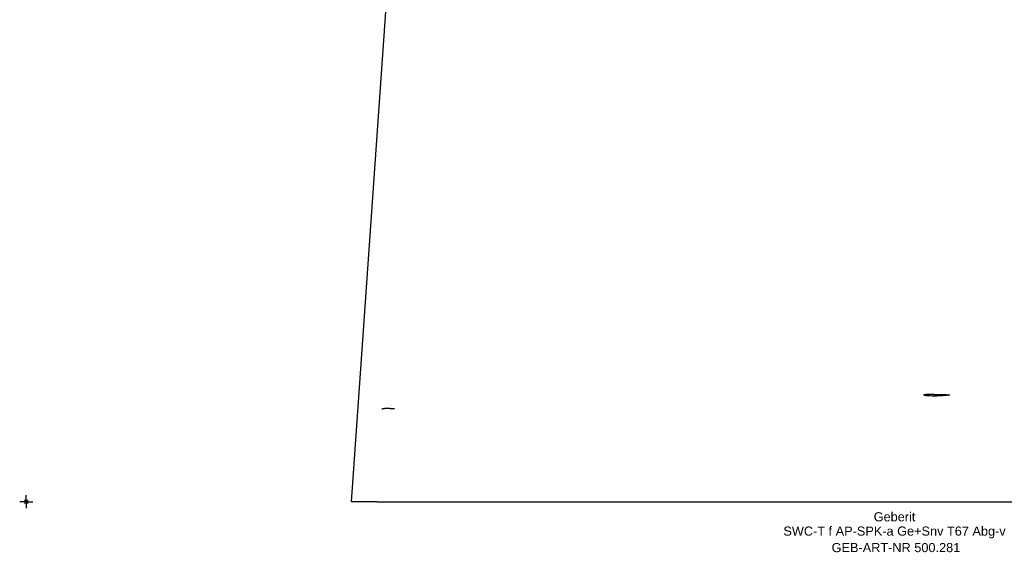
# Model space of a CAD drawing. Header units: millimetres. Extents: x -2 to 670, y -19 to 390.
# Tile 1 of 4: x -2 to 376, y -19 to 185. Entities that reach past the tile are written whole.
import ezdxf
from ezdxf.enums import TextEntityAlignment as Align

# ---------------------------------------------------------------- set-up
doc = ezdxf.new("R2010")
doc.units = ezdxf.units.MM
doc.layers.get('0').update_dxf_attribs({"linetype": 'CONTINUOUS'})
for name, color, linetype, lineweight in [('Arbeitspunkt(DIN)', 7, 'CONTINUOUS', 25), ('GEB-ART-NR', 1, 'CONTINUOUS', 18), ('GEB-BEZUG', 2, 'CONTINUOUS', 25), ('GEB-TEXT', 5, 'CONTINUOUS', 18)]:
    doc.layers.add(name, color=color, linetype=linetype, lineweight=lineweight)
doc.layers.add('GEB-KONTUR-A', color=5, linetype='CONTINUOUS')
doc.styles.get("Standard").update_dxf_attribs({"font": 'arial.ttf'})

# ---------------------------------------------------------------- blocks, each defined once
blk = doc.blocks.new('Einfügepunkt')
at = {"layer": 'GEB-BEZUG'}
for p, q in [((-0.71, -0.71), (0.71, 0.71)), ((-0.71, 0.71), (0.71, -0.71))]:
    blk.add_line(p, q, dxfattribs=at)

msp = doc.modelspace()

# ---------------------------------------------------------------- linework, layer by layer
at = {"layer": 'Arbeitspunkt(DIN)', "ltscale": 25}
for q in [(-2.5, 0), (0, 2.5), (0, -2.5), (2.5, 0)]:
    msp.add_line((0, 0), q, dxfattribs=at)
at = {"layer": 'GEB-KONTUR-A', "ltscale": 25}
for p, q in [((125, 0), (141.78, 240)), ((349.04, 41.29), (349.04, 40.78)), ((134.78, 0), (139.63, 0))]:
    msp.add_line(p, q, dxfattribs=at)
for points, knots in [([(345.25, 41.12), (345.06, 41.09), (344.98, 41.06), (345.03, 40.99), (345.17, 40.96), (345.66, 40.9), (346.03, 40.87), (346.91, 40.83), (347.46, 40.81), (348.35, 40.79), (348.67, 40.78), (349.32, 40.78), (349.66, 40.77), (349.99, 40.77)], [0, 0, 0, 0, 0.180764, 0.180764, 0.361416, 0.361416, 0.567737, 0.567737, 0.787458, 0.787458, 0.902143, 0.902143, 1.01672, 1.01672, 1.01672, 1.01672]), ([(348.8, 41.29), (348.4, 41.29), (348.01, 41.29), (347.45, 41.29), (347.27, 41.29), (346.99, 41.29), (346.9, 41.28), (346.74, 41.28), (346.67, 41.27), (346.52, 41.27), (346.45, 41.26), (346.25, 41.25), (346.14, 41.24), (345.82, 41.2), (345.63, 41.18), (345.39, 41.14), (345.31, 41.13), (345.25, 41.12)], [-0.5050796, -0.5050796, -0.5050796, -0.5050796, -0.381258, -0.381258, -0.3150785, -0.3150785, -0.280362, -0.280362, -0.2525403, -0.2525403, -0.2209181, -0.2209181, -0.1680546, -0.1680546, -0.0621752, -0.0621752, 0, 0, 0, 0]), ([(348.8, 41.29), (348.84, 41.29), (348.88, 41.29), (348.96, 41.29), (349, 41.29), (349.04, 41.29)], [-0.02455916, -0.02455916, -0.02455916, -0.02455916, -0.01228009, -0.01228009, -0.00000101, -0.00000101, -0.00000101, -0.00000101]), ([(349.04, 41.29), (349.04, 41.29), (349.05, 41.29), (349.06, 41.29), (349.06, 41.29), (349.07, 41.29), (349.07, 41.29), (349.08, 41.29), (349.09, 41.29), (349.1, 41.29), (349.12, 41.29), (349.14, 41.29), (349.16, 41.29), (349.19, 41.29), (349.23, 41.29), (349.28, 41.3), (349.36, 41.3), (349.44, 41.3), (349.51, 41.3), (349.57, 41.3), (349.63, 41.3), (349.68, 41.3), (349.73, 41.3), (349.77, 41.3), (349.81, 41.3), (349.85, 41.3), (349.89, 41.3), (349.92, 41.3), (349.95, 41.3), (349.97, 41.3), (349.99, 41.3)], [-0.04435657, -0.04435657, -0.04435657, -0.04435657, -0.04158189, -0.04158189, -0.04158189, -0.04016885, -0.04016885, -0.04016885, -0.03811592, -0.03811592, -0.03811592, -0.03511085, -0.03511085, -0.03511085, -0.03063666, -0.03063666, -0.03063666, -0.02276441, -0.02276441, -0.02276441, -0.01693754, -0.01693754, -0.01693754, -0.01118919, -0.01118919, -0.01118919, -0.00578538, -0.00578538, -0.00578538, 0, 0, 0, 0]), ([(349.99, 41.3), (350.35, 41.3), (350.71, 41.3), (351.42, 41.29), (351.77, 41.28), (352.58, 41.26), (353.12, 41.24), (354.06, 41.19), (354.42, 41.16), (354.88, 41.1), (355, 41.07), (354.99, 41), (354.86, 40.97), (354.39, 40.91), (354.02, 40.88), (353.12, 40.83), (352.6, 40.81), (351.72, 40.79), (351.38, 40.78), (350.7, 40.78), (350.34, 40.77), (349.99, 40.77)], [-1.663302, -1.663302, -1.663302, -1.663302, -1.519266, -1.519266, -1.37516, -1.37516, -1.163567, -1.163567, -0.96348, -0.96348, -0.779471, -0.779471, -0.59579, -0.59579, -0.396325, -0.396325, -0.211241, -0.211241, -0.105594, -0.105594, 0, 0, 0, 0]), ([(141.54, 35.69), (141.41, 35.7), (141.29, 35.71), (141.16, 35.73), (141.04, 35.74), (140.91, 35.75), (140.79, 35.75), (140.67, 35.76), (140.55, 35.77), (140.43, 35.78), (140.31, 35.79), (140.19, 35.79), (140.07, 35.8), (139.98, 35.81), (139.89, 35.81), (139.8, 35.81), (139.69, 35.82), (139.58, 35.82), (139.47, 35.83), (139.36, 35.83), (139.26, 35.83), (139.15, 35.83), (139.12, 35.84), (139.1, 35.84), (139.07, 35.84), (139.03, 35.84), (138.99, 35.84), (138.96, 35.84), (138.92, 35.84), (138.89, 35.84), (138.86, 35.84), (138.82, 35.84), (138.79, 35.84), (138.75, 35.84), (138.72, 35.84), (138.69, 35.84), (138.65, 35.84), (138.62, 35.84), (138.59, 35.84), (138.55, 35.84), (138.52, 35.84), (138.49, 35.84), (138.45, 35.84), (138.45, 35.84), (138.44, 35.84), (138.44, 35.84), (138.32, 35.83), (138.2, 35.83), (138.1, 35.83), (137.99, 35.82), (137.88, 35.82), (137.78, 35.81), (137.73, 35.81), (137.68, 35.8), (137.63, 35.8), (137.54, 35.79), (137.45, 35.78), (137.37, 35.77), (137.29, 35.76), (137.21, 35.75), (137.14, 35.73), (137.07, 35.72), (137.01, 35.7), (136.95, 35.69), (136.89, 35.67), (136.84, 35.66), (136.8, 35.64), (136.75, 35.62), (136.72, 35.61), (136.68, 35.59)], [0, 0, 0, 0, 0.050561, 0.050561, 0.050561, 0.1021539, 0.1021539, 0.1021539, 0.154331, 0.154331, 0.154331, 0.2074903, 0.2074903, 0.2074903, 0.249468, 0.249468, 0.249468, 0.3038921, 0.3038921, 0.3038921, 0.3592856, 0.3592856, 0.3592856, 0.375, 0.375, 0.375, 0.3952028, 0.3952028, 0.3952028, 0.415762, 0.415762, 0.415762, 0.4368215, 0.4368215, 0.4368215, 0.4572014, 0.4572014, 0.4572014, 0.4772024, 0.4772024, 0.4772024, 0.4965051, 0.4965051, 0.4965051, 0.5, 0.5, 0.5, 0.5659331, 0.5659331, 0.5659331, 0.632817, 0.632817, 0.632817, 0.6681832, 0.6681832, 0.6681832, 0.7338034, 0.7338034, 0.7338034, 0.799894, 0.799894, 0.799894, 0.8662104, 0.8662104, 0.8662104, 0.9328614, 0.9328614, 0.9328614, 0.9946487, 0.9946487, 0.9946487, 0.9946487]), ([(134.78, 0), (130.46, 0), (127.86, 0), (126.43, 0), (125.42, 0), (125, 0), (125, 0)], [-9.681151, -9.681151, -9.681151, -9.681151, -4.025077, -4.025077, -4.025077, 0, 0, 0, 0]), ([(139.63, 0), (148.19, 0), (169.8, 0), (203.55, 0), (234.88, 0), (259.91, 0), (278.74, 0), (297.72, 0), (316.91, 0), (336.3, 0), (355.94, 0), (375.85, 0), (396.06, 0), (413.16, 0), (427.03, 0), (435.74, 0), (442.75, 0), (449.82, 0), (462.28, 0), (480.26, 0), (498.13, 0), (512.16, 0), (522.41, 0), (532.17, 0), (541.23, 0), (549.4, 0), (554.12, 0), (560.57, 0), (564.01, 0), (568.73, 0), (570, 0), (570, 0)], [0, 0, 0, 0, 0.0549343, 0.1408811, 0.226828, 0.2698014, 0.3127748, 0.3557483, 0.3987217, 0.4416951, 0.4846685, 0.527642, 0.5706154, 0.6135888, 0.6350755, 0.6565622, 0.6672947, 0.6780271, 0.699492, 0.7424217, 0.7853514, 0.8068162, 0.8282811, 0.849746, 0.8712108, 0.8926757, 0.9141405, 0.9141405, 0.9570703, 0.9570703, 1, 1, 1, 1])]:
    msp.add_open_spline(points, degree=3, knots=knots, dxfattribs=at)

# ---------------------------------------------------------------- block references
at = {"ltscale": 25}
msp.add_blockref('Einfügepunkt', (0, 0), dxfattribs=at)

# ---------------------------------------------------------------- texts
at = {"layer": 'GEB-ART-NR'}
msp.add_text('GEB-ART-NR 500.281', height=3.5, dxfattribs=at).set_placement((334.3, -19.34), align=Align.CENTER)
at = {"layer": 'GEB-TEXT'}
for s, p in [('Geberit', (333.75, -7.5)), ('SWC-T f AP-SPK-a Ge+Snv T67 Abg-v', (333.75, -13))]:
    msp.add_text(s, height=3.5, dxfattribs=at).set_placement(p, align=Align.CENTER)

doc.saveas('drawing.dxf')
